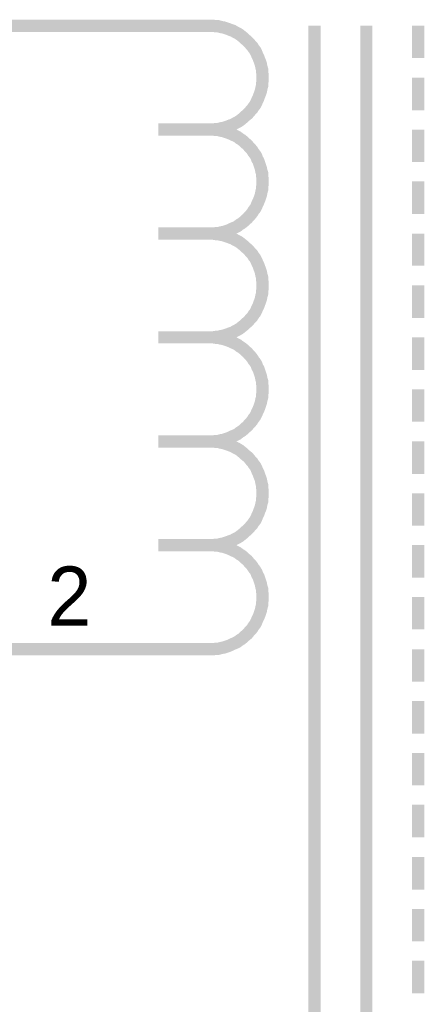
# Model space of a CAD drawing. Extents: x 0 to 17, y 0 to 11.
# Tile 45 of 49: x 5.9 to 6.3, y 9.1 to 10. Entities that reach past the tile are written whole.
import ezdxf

# ---------------------------------------------------------------- set-up
doc = ezdxf.new("R2010")
doc.units = 0
doc.layers.add('SHEET', color=255, linetype='CONTINUOUS')

msp = doc.modelspace()

# ---------------------------------------------------------------- linework, layer by layer
at = {"layer": 'SHEET', "const_width": 0.0118}
for points in [[(6.10017, 9.99964), (5.90018, 9.99964)], [(6.15046, 9.94974), (6.15046, 9.95251), (6.15007, 9.95489), (6.15007, 9.95727), (6.14927, 9.96004), (6.14888, 9.96241), (6.14809, 9.96479), (6.14729, 9.96677), (6.1465, 9.96915), (6.14531, 9.97152), (6.14452, 9.9735), (6.14333, 9.97588), (6.14175, 9.97786), (6.14056, 9.97984), (6.13898, 9.98142), (6.13739, 9.9834), (6.13581, 9.98499), (6.13383, 9.98657), (6.13224, 9.98816), (6.13026, 9.98974), (6.12828, 9.99132), (6.1263, 9.99251), (6.12393, 9.9937), (6.12195, 9.99489), (6.11957, 9.99568), (6.11759, 9.99647), (6.11522, 9.99726), (6.11284, 9.99806), (6.11046, 9.99845), (6.10769, 9.99924), (6.10532, 9.99924), (6.10294, 9.99964), (6.10017, 9.99964)], [(6.10017, 9.99964), (6.10017, 9.99964), (6.10017, 9.99964), (6.10017, 9.99964), (6.10017, 9.99964), (6.10017, 9.99964), (6.10017, 9.99964), (6.10017, 9.99964), (6.10017, 9.99964), (6.10017, 9.99964), (6.10017, 9.99964), (6.10017, 9.99964), (6.10017, 9.99964), (6.10017, 9.99964), (6.10017, 9.99964), (6.10017, 9.99964), (6.10017, 9.99964), (6.10017, 9.99964), (6.10017, 9.99964), (6.10017, 9.99964), (6.10017, 9.99964), (6.10017, 9.99964), (6.10017, 9.99964), (6.10017, 9.99964), (6.10017, 9.99964), (6.10017, 9.99964), (6.10017, 9.99964), (6.10017, 9.99964), (6.10017, 9.99964), (6.10017, 9.99964), (6.10017, 9.99964), (6.10017, 9.99964), (6.10017, 9.99964)], [(6.20036, 8.1997), (6.20036, 9.99964)], [(6.25026, 9.99964), (6.25026, 8.1997)], [(6.30015, 9.99964), (6.30015, 9.96875)], [(6.10017, 9.89984), (6.10294, 9.89984), (6.10532, 9.90024), (6.10769, 9.90024), (6.11046, 9.90103), (6.11284, 9.90143), (6.11522, 9.90222), (6.11759, 9.90301), (6.11957, 9.9038), (6.12195, 9.90459), (6.12393, 9.90578), (6.1263, 9.90697), (6.12828, 9.90816), (6.13026, 9.90974), (6.13224, 9.91133), (6.13383, 9.91291), (6.13581, 9.91449), (6.13739, 9.91608), (6.13898, 9.91806), (6.14056, 9.91964), (6.14175, 9.92162), (6.14333, 9.9236), (6.14452, 9.92598), (6.14531, 9.92796), (6.1465, 9.93034), (6.14729, 9.93271), (6.14809, 9.93469), (6.14888, 9.93707), (6.14927, 9.93944), (6.15007, 9.94222), (6.15007, 9.94459), (6.15046, 9.94697), (6.15046, 9.94974)], [(6.30015, 9.94974), (6.30015, 9.91845)], [(6.05027, 9.89984), (6.10017, 9.89984)], [(6.15046, 9.84994), (6.15046, 9.85232), (6.15007, 9.85509), (6.15007, 9.85747), (6.14927, 9.85984), (6.14888, 9.86222), (6.14809, 9.8646), (6.14729, 9.86697), (6.1465, 9.86935), (6.14531, 9.87133), (6.14452, 9.8737), (6.14333, 9.87568), (6.14175, 9.87766), (6.14056, 9.87964), (6.13898, 9.88162), (6.13739, 9.88321), (6.13581, 9.88519), (6.13383, 9.88677), (6.13224, 9.88836), (6.13026, 9.88994), (6.12828, 9.89113), (6.1263, 9.89271), (6.12393, 9.8939), (6.12195, 9.89469), (6.11957, 9.89588), (6.11759, 9.89667), (6.11522, 9.89747), (6.11284, 9.89826), (6.11046, 9.89865), (6.10769, 9.89945), (6.10532, 9.89945), (6.10294, 9.89984), (6.10017, 9.89984)], [(6.10017, 9.89984), (6.10017, 9.89984), (6.10017, 9.89984), (6.10017, 9.89984), (6.10017, 9.89984), (6.10017, 9.89984), (6.10017, 9.89984), (6.10017, 9.89984), (6.10017, 9.89984), (6.10017, 9.89984), (6.10017, 9.89984), (6.10017, 9.89984), (6.10017, 9.89984), (6.10017, 9.89984), (6.10017, 9.89984), (6.10017, 9.89984), (6.10017, 9.89984), (6.10017, 9.89984), (6.10017, 9.89984), (6.10017, 9.89984), (6.10017, 9.89984), (6.10017, 9.89984), (6.10017, 9.89984), (6.10017, 9.89984), (6.10017, 9.89984), (6.10017, 9.89984), (6.10017, 9.89984), (6.10017, 9.89984), (6.10017, 9.89984), (6.10017, 9.89984), (6.10017, 9.89984), (6.10017, 9.89984), (6.10017, 9.89984)], [(6.30015, 9.89984), (6.30015, 9.86856)], [(6.10017, 9.79965), (6.10294, 9.79965), (6.10532, 9.80004), (6.10769, 9.80004), (6.11046, 9.80084), (6.11284, 9.80123), (6.11522, 9.80202), (6.11759, 9.80282), (6.11957, 9.80361), (6.12195, 9.8048), (6.12393, 9.80559), (6.1263, 9.80678), (6.12828, 9.80836), (6.13026, 9.80955), (6.13224, 9.81113), (6.13383, 9.81272), (6.13581, 9.8143), (6.13739, 9.81628), (6.13898, 9.81786), (6.14056, 9.81984), (6.14175, 9.82182), (6.14333, 9.8238), (6.14452, 9.82618), (6.14531, 9.82816), (6.1465, 9.83054), (6.14729, 9.83252), (6.14809, 9.83489), (6.14888, 9.83727), (6.14927, 9.83965), (6.15007, 9.84242), (6.15007, 9.84479), (6.15046, 9.84717), (6.15046, 9.84994)], [(6.30015, 9.84994), (6.30015, 9.81866)], [(6.05027, 9.79965), (6.10017, 9.79965)], [(6.15046, 9.74975), (6.15046, 9.75252), (6.15007, 9.7549), (6.15007, 9.75727), (6.14927, 9.76004), (6.14888, 9.76242), (6.14809, 9.7648), (6.14729, 9.76678), (6.1465, 9.76915), (6.14531, 9.77153), (6.14452, 9.77351), (6.14333, 9.77589), (6.14175, 9.77787), (6.14056, 9.77985), (6.13898, 9.78143), (6.13739, 9.78341), (6.13581, 9.78499), (6.13383, 9.78658), (6.13224, 9.78816), (6.13026, 9.78975), (6.12828, 9.79133), (6.1263, 9.79252), (6.12393, 9.79371), (6.12195, 9.79489), (6.11957, 9.79569), (6.11759, 9.79648), (6.11522, 9.79727), (6.11284, 9.79806), (6.11046, 9.79846), (6.10769, 9.79925), (6.10532, 9.79925), (6.10294, 9.79965), (6.10017, 9.79965)], [(6.10017, 9.79965), (6.10017, 9.79965), (6.10017, 9.79965), (6.10017, 9.79965), (6.10017, 9.79965), (6.10017, 9.79965), (6.10017, 9.79965), (6.10017, 9.79965), (6.10017, 9.79965), (6.10017, 9.79965), (6.10017, 9.79965), (6.10017, 9.79965), (6.10017, 9.79965), (6.10017, 9.79965), (6.10017, 9.79965), (6.10017, 9.79965), (6.10017, 9.79965), (6.10017, 9.79965), (6.10017, 9.79965), (6.10017, 9.79965), (6.10017, 9.79965), (6.10017, 9.79965), (6.10017, 9.79965), (6.10017, 9.79965), (6.10017, 9.79965), (6.10017, 9.79965), (6.10017, 9.79965), (6.10017, 9.79965), (6.10017, 9.79965), (6.10017, 9.79965), (6.10017, 9.79965), (6.10017, 9.79965), (6.10017, 9.79965)], [(6.30015, 9.79965), (6.30015, 9.76876)], [(6.10017, 9.69985), (6.10294, 9.69985), (6.10532, 9.70024), (6.10769, 9.70024), (6.11046, 9.70104), (6.11284, 9.70143), (6.11522, 9.70222), (6.11759, 9.70302), (6.11957, 9.70381), (6.12195, 9.7046), (6.12393, 9.70579), (6.1263, 9.70698), (6.12828, 9.70817), (6.13026, 9.70975), (6.13224, 9.71133), (6.13383, 9.71292), (6.13581, 9.7145), (6.13739, 9.71609), (6.13898, 9.71807), (6.14056, 9.71965), (6.14175, 9.72163), (6.14333, 9.72361), (6.14452, 9.72599), (6.14531, 9.72797), (6.1465, 9.73034), (6.14729, 9.73272), (6.14809, 9.7347), (6.14888, 9.73708), (6.14927, 9.73945), (6.15007, 9.74222), (6.15007, 9.7446), (6.15046, 9.74698), (6.15046, 9.74975)], [(6.30015, 9.74975), (6.30015, 9.71846)], [(6.05027, 9.69985), (6.10017, 9.69985)], [(6.15046, 9.64995), (6.15046, 9.65233), (6.15007, 9.6551), (6.15007, 9.65747), (6.14927, 9.65985), (6.14888, 9.66223), (6.14809, 9.6646), (6.14729, 9.66698), (6.1465, 9.66935), (6.14531, 9.67133), (6.14452, 9.67371), (6.14333, 9.67569), (6.14175, 9.67767), (6.14056, 9.67965), (6.13898, 9.68163), (6.13739, 9.68322), (6.13581, 9.6852), (6.13383, 9.68678), (6.13224, 9.68836), (6.13026, 9.68995), (6.12828, 9.69114), (6.1263, 9.69272), (6.12393, 9.69391), (6.12195, 9.6947), (6.11957, 9.69589), (6.11759, 9.69668), (6.11522, 9.69747), (6.11284, 9.69826), (6.11046, 9.69866), (6.10769, 9.69945), (6.10532, 9.69945), (6.10294, 9.69985), (6.10017, 9.69985)], [(6.10017, 9.69985), (6.10017, 9.69985), (6.10017, 9.69985), (6.10017, 9.69985), (6.10017, 9.69985), (6.10017, 9.69985), (6.10017, 9.69985), (6.10017, 9.69985), (6.10017, 9.69985), (6.10017, 9.69985), (6.10017, 9.69985), (6.10017, 9.69985), (6.10017, 9.69985), (6.10017, 9.69985), (6.10017, 9.69985), (6.10017, 9.69985), (6.10017, 9.69985), (6.10017, 9.69985), (6.10017, 9.69985), (6.10017, 9.69985), (6.10017, 9.69985), (6.10017, 9.69985), (6.10017, 9.69985), (6.10017, 9.69985), (6.10017, 9.69985), (6.10017, 9.69985), (6.10017, 9.69985), (6.10017, 9.69985), (6.10017, 9.69985), (6.10017, 9.69985), (6.10017, 9.69985), (6.10017, 9.69985), (6.10017, 9.69985)], [(6.30015, 9.69985), (6.30015, 9.66856)], [(6.10017, 9.59965), (6.10294, 9.59965), (6.10532, 9.60005), (6.10769, 9.60005), (6.11046, 9.60084), (6.11284, 9.60124), (6.11522, 9.60203), (6.11759, 9.60282), (6.11957, 9.60361), (6.12195, 9.6048), (6.12393, 9.60559), (6.1263, 9.60678), (6.12828, 9.60837), (6.13026, 9.60956), (6.13224, 9.61114), (6.13383, 9.61272), (6.13581, 9.61431), (6.13739, 9.61629), (6.13898, 9.61787), (6.14056, 9.61985), (6.14175, 9.62183), (6.14333, 9.62381), (6.14452, 9.62619), (6.14531, 9.62817), (6.1465, 9.63054), (6.14729, 9.63252), (6.14809, 9.6349), (6.14888, 9.63728), (6.14927, 9.63965), (6.15007, 9.64243), (6.15007, 9.6448), (6.15046, 9.64718), (6.15046, 9.64995)], [(6.30015, 9.64995), (6.30015, 9.61866)], [(6.05027, 9.59965), (6.10017, 9.59965)], [(6.15046, 9.54976), (6.15046, 9.55253), (6.15007, 9.5549), (6.15007, 9.55728), (6.14927, 9.56005), (6.14888, 9.56243), (6.14809, 9.5648), (6.14729, 9.56678), (6.1465, 9.56916), (6.14531, 9.57154), (6.14452, 9.57352), (6.14333, 9.57589), (6.14175, 9.57787), (6.14056, 9.57985), (6.13898, 9.58144), (6.13739, 9.58342), (6.13581, 9.585), (6.13383, 9.58659), (6.13224, 9.58817), (6.13026, 9.58975), (6.12828, 9.59134), (6.1263, 9.59253), (6.12393, 9.59371), (6.12195, 9.5949), (6.11957, 9.59569), (6.11759, 9.59649), (6.11522, 9.59728), (6.11284, 9.59807), (6.11046, 9.59847), (6.10769, 9.59926), (6.10532, 9.59926), (6.10294, 9.59965), (6.10017, 9.59965)], [(6.10017, 9.59965), (6.10017, 9.59965), (6.10017, 9.59965), (6.10017, 9.59965), (6.10017, 9.59965), (6.10017, 9.59965), (6.10017, 9.59965), (6.10017, 9.59965), (6.10017, 9.59965), (6.10017, 9.59965), (6.10017, 9.59965), (6.10017, 9.59965), (6.10017, 9.59965), (6.10017, 9.59965), (6.10017, 9.59965), (6.10017, 9.59965), (6.10017, 9.59965), (6.10017, 9.59965), (6.10017, 9.59965), (6.10017, 9.59965), (6.10017, 9.59965), (6.10017, 9.59965), (6.10017, 9.59965), (6.10017, 9.59965), (6.10017, 9.59965), (6.10017, 9.59965), (6.10017, 9.59965), (6.10017, 9.59965), (6.10017, 9.59965), (6.10017, 9.59965), (6.10017, 9.59965), (6.10017, 9.59965), (6.10017, 9.59965)], [(6.30015, 9.59965), (6.30015, 9.56837)], [(6.10017, 9.49986), (6.10294, 9.49986), (6.10532, 9.50025), (6.10769, 9.50025), (6.11046, 9.50104), (6.11284, 9.50144), (6.11522, 9.50223), (6.11759, 9.50302), (6.11957, 9.50382), (6.12195, 9.50461), (6.12393, 9.5058), (6.1263, 9.50698), (6.12828, 9.50817), (6.13026, 9.50976), (6.13224, 9.51134), (6.13383, 9.51292), (6.13581, 9.51451), (6.13739, 9.51609), (6.13898, 9.51807), (6.14056, 9.51966), (6.14175, 9.52164), (6.14333, 9.52362), (6.14452, 9.52599), (6.14531, 9.52797), (6.1465, 9.53035), (6.14729, 9.53273), (6.14809, 9.53471), (6.14888, 9.53708), (6.14927, 9.53946), (6.15007, 9.54223), (6.15007, 9.54461), (6.15046, 9.54698), (6.15046, 9.54976)], [(6.30015, 9.54976), (6.30015, 9.51847)], [(6.05027, 9.49986), (6.10017, 9.49986)], [(6.15046, 9.44996), (6.15046, 9.45233), (6.15007, 9.45511), (6.15007, 9.45748), (6.14927, 9.45986), (6.14888, 9.46223), (6.14809, 9.46461), (6.14729, 9.46699), (6.1465, 9.46936), (6.14531, 9.47134), (6.14452, 9.47372), (6.14333, 9.4757), (6.14175, 9.47768), (6.14056, 9.47966), (6.13898, 9.48164), (6.13739, 9.48322), (6.13581, 9.4852), (6.13383, 9.48679), (6.13224, 9.48837), (6.13026, 9.48996), (6.12828, 9.49114), (6.1263, 9.49273), (6.12393, 9.49392), (6.12195, 9.49471), (6.11957, 9.4959), (6.11759, 9.49669), (6.11522, 9.49748), (6.11284, 9.49827), (6.11046, 9.49867), (6.10769, 9.49946), (6.10532, 9.49946), (6.10294, 9.49986), (6.10017, 9.49986)], [(6.10017, 9.49986), (6.10017, 9.49986), (6.10017, 9.49986), (6.10017, 9.49986), (6.10017, 9.49986), (6.10017, 9.49986), (6.10017, 9.49986), (6.10017, 9.49986), (6.10017, 9.49986), (6.10017, 9.49986), (6.10017, 9.49986), (6.10017, 9.49986), (6.10017, 9.49986), (6.10017, 9.49986), (6.10017, 9.49986), (6.10017, 9.49986), (6.10017, 9.49986), (6.10017, 9.49986), (6.10017, 9.49986), (6.10017, 9.49986), (6.10017, 9.49986), (6.10017, 9.49986), (6.10017, 9.49986), (6.10017, 9.49986), (6.10017, 9.49986), (6.10017, 9.49986), (6.10017, 9.49986), (6.10017, 9.49986), (6.10017, 9.49986), (6.10017, 9.49986), (6.10017, 9.49986), (6.10017, 9.49986), (6.10017, 9.49986)], [(6.30015, 9.49986), (6.30015, 9.46857)], [(6.10017, 9.39966), (6.10294, 9.39966), (6.10532, 9.40006), (6.10769, 9.40006), (6.11046, 9.40085), (6.11284, 9.40125), (6.11522, 9.40204), (6.11759, 9.40283), (6.11957, 9.40362), (6.12195, 9.40481), (6.12393, 9.4056), (6.1263, 9.40679), (6.12828, 9.40837), (6.13026, 9.40956), (6.13224, 9.41115), (6.13383, 9.41273), (6.13581, 9.41431), (6.13739, 9.41629), (6.13898, 9.41788), (6.14056, 9.41986), (6.14175, 9.42184), (6.14333, 9.42382), (6.14452, 9.4262), (6.14531, 9.42818), (6.1465, 9.43055), (6.14729, 9.43253), (6.14809, 9.43491), (6.14888, 9.43728), (6.14927, 9.43966), (6.15007, 9.44243), (6.15007, 9.44481), (6.15046, 9.44718), (6.15046, 9.44996)], [(6.30015, 9.44996), (6.30015, 9.41867)], [(6.10017, 9.39966), (5.90018, 9.39966)], [(6.30015, 9.39966), (6.30015, 9.36838)], [(6.30015, 9.34976), (6.30015, 9.31848)], [(6.30015, 9.29986), (6.30015, 9.26858)], [(6.30015, 9.24996), (6.30015, 9.21868)], [(6.30015, 9.19967), (6.30015, 9.16838)], [(6.30015, 9.14977), (6.30015, 9.11848)], [(6.30015, 9.09987), (6.30015, 9.06858)]]:
    msp.add_lwpolyline(points, dxfattribs=at)

# ---------------------------------------------------------------- texts
at = {"layer": 'SHEET'}
msp.add_text('2', height=0.05703, dxfattribs=at).set_placement((5.94335, 9.42224))

doc.saveas('drawing.dxf')
